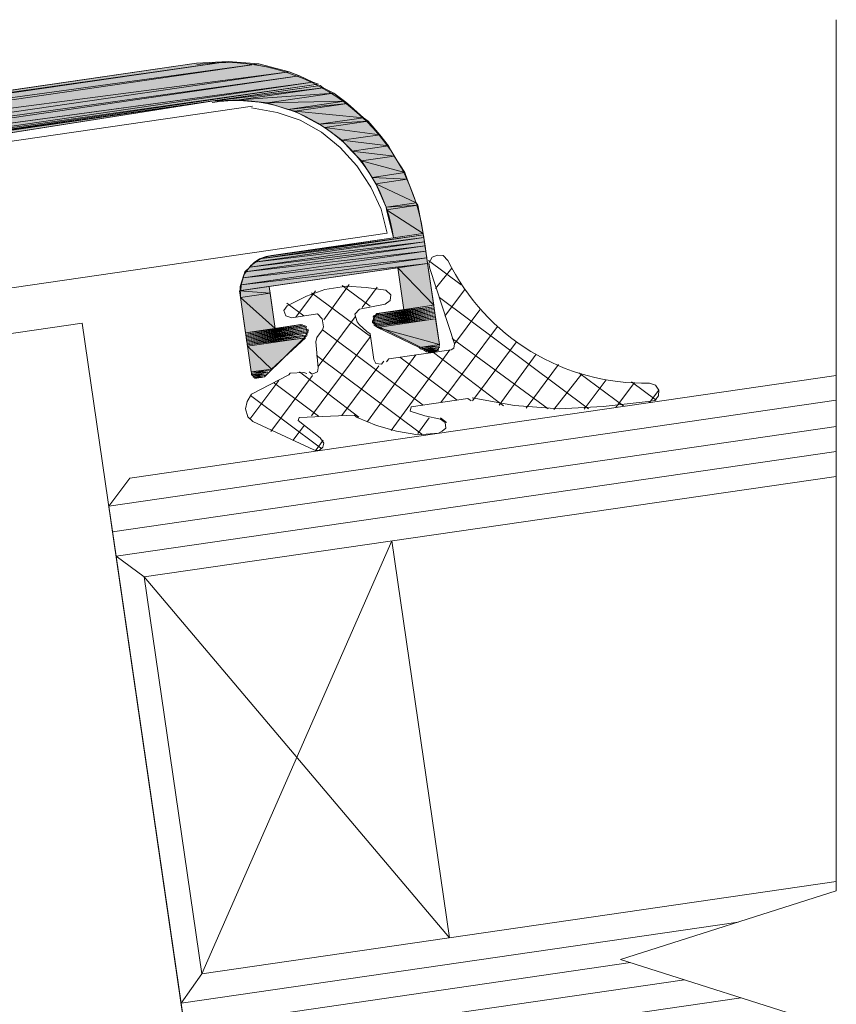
# Model space of a CAD drawing. Header units: millimetres. Extents: x 4450149 to 4451762, y 8380157 to 8380965.
# Tile 45 of 46: x 4451721 to 4451754, y 8380689 to 8380729. Entities that reach past the tile are written whole.
import ezdxf

# ---------------------------------------------------------------- set-up
doc = ezdxf.new("R2010")
doc.units = ezdxf.units.MM
for name, color, linetype, lineweight in [('Импорт в семействах', 7, 'Continuous', 18), ('Типовые аннотации', 7, 'Continuous', 18), ('Элементы узлов', 7, 'Continuous', 18)]:
    doc.layers.add(name, color=color, linetype=linetype, lineweight=lineweight)

# ---------------------------------------------------------------- blocks, each defined once
blk = doc.blocks.new('Витражная стойка в сборе - Окно для витража_dwg-21250016-1-1')
at = {"layer": 'Импорт в семействах'}
for points in [[(4451698.887, 8380722.492), (4451698.871, 8380722.6), (4451729.331, 8380726.916), (4451701.093, 8380722.812)], [(4451698.871, 8380722.6), (4451728.065, 8380726.843), (4451729.331, 8380726.916), (4451701.093, 8380722.915)], [(4451698.887, 8380722.492), (4451729.331, 8380726.916), (4451730.567, 8380726.818), (4451701.093, 8380722.793)], [(4451698.926, 8380722.22), (4451698.887, 8380722.492), (4451730.567, 8380726.818), (4451701.093, 8380722.535)], [(4451698.926, 8380722.22), (4451730.567, 8380726.818), (4451731.779, 8380726.495), (4451701.093, 8380722.502)], [(4451698.998, 8380721.73), (4451698.926, 8380722.22), (4451731.779, 8380726.495), (4451701.093, 8380722.035)], [(4451698.998, 8380721.73), (4451731.779, 8380726.495), (4451732.192, 8380726.333), (4451701.093, 8380722.021)], [(4451699.029, 8380721.513), (4451698.998, 8380721.73), (4451732.192, 8380726.333), (4451701.093, 8380721.813)], [(4451699.029, 8380721.513), (4451732.192, 8380726.333), (4451732.728, 8380726.077), (4451701.093, 8380721.792)], [(4451699.403, 8380721.234), (4451699.029, 8380721.513), (4451732.728, 8380726.077), (4451701.093, 8380721.48)], [(4451707.666, 8380722.435), (4451732.728, 8380726.077), (4451732.961, 8380726)], [(4451707.682, 8380722.326), (4451707.666, 8380722.435), (4451732.961, 8380726)], [(4451707.69, 8380722.272), (4451707.682, 8380722.326), (4451733.024, 8380725.954)], [(4451728.675, 8380725.322), (4451733.024, 8380725.954), (4451733.148, 8380725.861)], [(4451728.675, 8380725.322), (4451733.148, 8380725.861), (4451729.778, 8380725.371)], [(4451729.778, 8380725.371), (4451733.148, 8380725.861), (4451733.568, 8380725.644)], [(4451730.904, 8380725.257), (4451729.778, 8380725.371), (4451733.568, 8380725.644)], [(4451730.904, 8380725.257), (4451733.568, 8380725.644), (4451734.004, 8380725.319)], [(4451707.69, 8380722.272), (4451728.675, 8380725.322), (4451719.285, 8380723.846)], [(4451731.721, 8380724.987), (4451730.904, 8380725.257), (4451734.004, 8380725.319)], [(4451731.721, 8380724.987), (4451734.004, 8380725.319), (4451734.129, 8380725.226)], [(4451732.008, 8380724.918), (4451731.721, 8380724.987), (4451734.129, 8380725.226)], [(4451734.767, 8380724.653), (4451732.008, 8380724.918), (4451734.129, 8380725.226)], [(4451732.973, 8380724.393), (4451732.008, 8380724.918), (4451734.767, 8380724.653)], [(4451732.973, 8380724.393), (4451734.767, 8380724.653), (4451734.954, 8380724.513)], [(4451733.214, 8380724.261), (4451732.973, 8380724.393), (4451734.954, 8380724.513)], [(4451735.421, 8380723.971), (4451733.214, 8380724.261), (4451734.954, 8380724.513)], [(4451733.899, 8380723.75), (4451733.214, 8380724.261), (4451735.421, 8380723.971)], [(4451735.764, 8380723.521), (4451733.899, 8380723.75), (4451735.421, 8380723.971)], [(4451734.297, 8380723.308), (4451733.899, 8380723.75), (4451735.764, 8380723.521)], [(4451735.991, 8380723.11), (4451734.297, 8380723.308), (4451735.764, 8380723.521)], [(4451734.686, 8380722.92), (4451734.297, 8380723.308), (4451735.991, 8380723.11)], [(4451736.42, 8380722.45), (4451734.686, 8380722.92), (4451735.991, 8380723.11)], [(4451735.115, 8380722.261), (4451734.686, 8380722.92), (4451736.42, 8380722.45)], [(4451736.513, 8380722.187), (4451735.115, 8380722.261), (4451736.42, 8380722.45)], [(4451735.263, 8380722.005), (4451735.115, 8380722.261), (4451736.513, 8380722.187)], [(4451736.873, 8380721.24), (4451735.263, 8380722.005), (4451736.513, 8380722.187)], [(4451735.677, 8380721.066), (4451735.263, 8380722.005), (4451736.873, 8380721.24)], [(4451735.677, 8380721.066), (4451736.873, 8380721.24), (4451736.943, 8380721.139)], [(4451735.693, 8380720.957), (4451735.677, 8380721.066), (4451736.943, 8380721.139)], [(4451737.163, 8380720.005), (4451735.693, 8380720.957), (4451736.943, 8380721.139)], [(4451735.967, 8380719.832), (4451735.693, 8380720.957), (4451737.163, 8380720.005)], [(4451730.198, 8380718.66), (4451730.392, 8380718.854), (4451737.211, 8380719.679)], [(4451730.198, 8380718.66), (4451737.211, 8380719.679), (4451737.235, 8380719.516)], [(4451730.392, 8380718.854), (4451730.593, 8380718.995), (4451737.187, 8380719.842)], [(4451730.392, 8380718.854), (4451737.187, 8380719.842), (4451737.211, 8380719.679)], [(4451730.593, 8380718.995), (4451730.857, 8380719.089), (4451737.171, 8380719.951)], [(4451730.593, 8380718.995), (4451737.171, 8380719.951), (4451737.187, 8380719.842)], [(4451729.927, 8380718.232), (4451730.004, 8380718.465), (4451737.266, 8380719.298)], [(4451729.927, 8380718.232), (4451737.266, 8380719.298), (4451737.306, 8380719.026)], [(4451730.004, 8380718.465), (4451730.198, 8380718.66), (4451737.235, 8380719.516)], [(4451730.004, 8380718.465), (4451737.235, 8380719.516), (4451737.266, 8380719.298)], [(4451729.835, 8380717.719), (4451729.858, 8380717.944), (4451737.337, 8380718.809)], [(4451729.858, 8380717.944), (4451729.927, 8380718.232), (4451737.306, 8380719.026)], [(4451729.858, 8380717.944), (4451737.306, 8380719.026), (4451737.337, 8380718.809)], [(4451737.582, 8380717.124), (4451736.141, 8380718.635), (4451737.337, 8380718.809)], [(4451736.386, 8380716.95), (4451736.141, 8380718.635), (4451737.582, 8380717.124)], [(4451731.016, 8380717.613), (4451729.781, 8380717.711), (4451730.977, 8380717.885)], [(4451729.82, 8380717.439), (4451729.781, 8380717.711), (4451731.016, 8380717.613)], [(4451731.222, 8380716.199), (4451729.82, 8380717.439), (4451731.016, 8380717.613)], [(4451730.026, 8380716.025), (4451729.82, 8380717.439), (4451731.222, 8380716.199)], [(4451735.121, 8380716.488), (4451735.167, 8380716.551), (4451737.622, 8380716.852)], [(4451735.129, 8380716.434), (4451735.121, 8380716.488), (4451737.63, 8380716.798)], [(4451735.152, 8380716.66), (4451735.198, 8380716.722), (4451737.598, 8380717.015)], [(4451735.16, 8380716.605), (4451735.152, 8380716.66), (4451737.606, 8380716.961)], [(4451735.167, 8380716.551), (4451735.16, 8380716.605), (4451737.614, 8380716.906)], [(4451735.253, 8380716.73), (4451735.299, 8380716.792), (4451737.59, 8380717.069)], [(4451735.191, 8380716.388), (4451735.129, 8380716.434), (4451737.638, 8380716.744)], [(4451735.199, 8380716.333), (4451735.191, 8380716.388), (4451737.645, 8380716.689)], [(4451735.261, 8380716.287), (4451735.199, 8380716.333), (4451737.653, 8380716.634)], [(4451735.324, 8380716.24), (4451735.261, 8380716.287), (4451737.661, 8380716.58)], [(4451737.811, 8380715.547), (4451735.324, 8380716.24), (4451737.661, 8380716.58)], [(4451730.034, 8380715.971), (4451730.026, 8380716.025), (4451732.371, 8380716.311)], [(4451730.041, 8380715.917), (4451730.034, 8380715.971), (4451732.488, 8380716.273)], [(4451730.049, 8380715.862), (4451730.041, 8380715.917), (4451732.496, 8380716.218)], [(4451730.057, 8380715.808), (4451730.049, 8380715.862), (4451732.558, 8380716.171)], [(4451730.065, 8380715.754), (4451730.057, 8380715.808), (4451732.566, 8380716.117)], [(4451730.073, 8380715.699), (4451730.065, 8380715.754), (4451732.574, 8380716.063)], [(4451730.081, 8380715.645), (4451730.073, 8380715.699), (4451732.527, 8380716.001)], [(4451736.996, 8380715.429), (4451735.324, 8380716.24), (4451737.811, 8380715.547)], [(4451730.089, 8380715.591), (4451730.081, 8380715.645), (4451732.535, 8380715.946)], [(4451730.097, 8380715.536), (4451730.089, 8380715.591), (4451732.489, 8380715.884)], [(4451730.105, 8380715.482), (4451730.097, 8380715.536), (4451732.442, 8380715.822)], [(4451731.07, 8380714.567), (4451730.105, 8380715.482), (4451732.442, 8380715.822)], [(4451730.255, 8380714.449), (4451730.105, 8380715.482), (4451731.07, 8380714.567)], [(4451737.058, 8380715.382), (4451736.996, 8380715.429), (4451737.819, 8380715.493)], [(4451737.175, 8380715.344), (4451737.058, 8380715.382), (4451737.827, 8380715.438)], [(4451737.237, 8380715.298), (4451737.175, 8380715.344), (4451737.781, 8380715.377)], [(4451737.299, 8380715.251), (4451737.237, 8380715.298), (4451737.789, 8380715.322)], [(4451737.416, 8380715.212), (4451737.354, 8380715.259), (4451737.742, 8380715.26)], [(4451730.263, 8380714.395), (4451730.255, 8380714.449), (4451731.024, 8380714.505)], [(4451730.271, 8380714.34), (4451730.263, 8380714.395), (4451730.923, 8380714.435)], [(4451730.333, 8380714.294), (4451730.271, 8380714.34), (4451730.876, 8380714.373)], [(4451730.341, 8380714.239), (4451730.333, 8380714.294), (4451730.83, 8380714.31)], [(4451730.403, 8380714.193), (4451730.395, 8380714.247), (4451730.784, 8380714.248)]]:
    blk.add_hatch(color=256, dxfattribs=at).paths.add_polyline_path(points)
for p, q in [((4451698.871, 8380722.6), (4451729.331, 8380726.916)), ((4451698.871, 8380722.6), (4451728.065, 8380726.843)), ((4451698.887, 8380722.492), (4451729.331, 8380726.916)), ((4451698.887, 8380722.492), (4451730.567, 8380726.818)), ((4451698.926, 8380722.22), (4451730.567, 8380726.818)), ((4451729.331, 8380726.916), (4451701.093, 8380722.812)), ((4451729.331, 8380726.916), (4451701.093, 8380722.915)), ((4451730.567, 8380726.818), (4451701.093, 8380722.535)), ((4451730.567, 8380726.818), (4451701.093, 8380722.793)), ((4451728.065, 8380726.843), (4451729.331, 8380726.916)), ((4451729.331, 8380726.916), (4451730.567, 8380726.818)), ((4451730.567, 8380726.818), (4451731.779, 8380726.495)), ((4451698.926, 8380722.22), (4451731.779, 8380726.495)), ((4451698.998, 8380721.73), (4451731.779, 8380726.495)), ((4451698.998, 8380721.73), (4451732.192, 8380726.333)), ((4451699.029, 8380721.513), (4451732.192, 8380726.333)), ((4451731.779, 8380726.495), (4451701.093, 8380722.035)), ((4451731.779, 8380726.495), (4451701.093, 8380722.502)), ((4451732.192, 8380726.333), (4451701.093, 8380721.813)), ((4451732.192, 8380726.333), (4451701.093, 8380722.021)), ((4451731.779, 8380726.495), (4451732.192, 8380726.333)), ((4451732.192, 8380726.333), (4451732.728, 8380726.077)), ((4451699.029, 8380721.513), (4451732.728, 8380726.077)), ((4451732.728, 8380726.077), (4451701.093, 8380721.48)), ((4451732.728, 8380726.077), (4451701.093, 8380721.792)), ((4451707.666, 8380722.435), (4451732.728, 8380726.077)), ((4451707.666, 8380722.435), (4451732.961, 8380726)), ((4451732.961, 8380726), (4451707.666, 8380722.435)), ((4451732.961, 8380726), (4451707.682, 8380722.326)), ((4451707.682, 8380722.326), (4451733.024, 8380725.954)), ((4451733.024, 8380725.954), (4451707.69, 8380722.272)), ((4451728.675, 8380725.322), (4451733.024, 8380725.954)), ((4451732.728, 8380726.077), (4451732.961, 8380726)), ((4451733.024, 8380725.954), (4451733.148, 8380725.861)), ((4451728.675, 8380725.322), (4451733.148, 8380725.861)), ((4451733.148, 8380725.861), (4451728.675, 8380725.322)), ((4451733.148, 8380725.861), (4451729.778, 8380725.371)), ((4451729.778, 8380725.371), (4451733.148, 8380725.861)), ((4451729.778, 8380725.371), (4451733.568, 8380725.644)), ((4451733.568, 8380725.644), (4451729.778, 8380725.371)), ((4451733.568, 8380725.644), (4451730.904, 8380725.257)), ((4451730.904, 8380725.257), (4451733.568, 8380725.644)), ((4451733.148, 8380725.861), (4451733.568, 8380725.644)), ((4451733.568, 8380725.644), (4451734.004, 8380725.319)), ((4451707.69, 8380722.272), (4451728.675, 8380725.322)), ((4451728.675, 8380725.322), (4451719.285, 8380723.846)), ((4451729.778, 8380725.371), (4451728.675, 8380725.322)), ((4451730.904, 8380725.257), (4451729.778, 8380725.371)), ((4451730.904, 8380725.257), (4451734.004, 8380725.319)), ((4451734.004, 8380725.319), (4451730.904, 8380725.257)), ((4451731.721, 8380724.987), (4451730.904, 8380725.257)), ((4451734.004, 8380725.319), (4451731.721, 8380724.987)), ((4451731.721, 8380724.987), (4451734.004, 8380725.319)), ((4451731.721, 8380724.987), (4451734.129, 8380725.226)), ((4451734.129, 8380725.226), (4451731.721, 8380724.987)), ((4451734.129, 8380725.226), (4451732.008, 8380724.918)), ((4451732.008, 8380724.918), (4451734.129, 8380725.226)), ((4451734.004, 8380725.319), (4451734.129, 8380725.226)), ((4451734.129, 8380725.226), (4451734.767, 8380724.653)), ((4451732.008, 8380724.918), (4451731.721, 8380724.987)), ((4451732.973, 8380724.393), (4451732.008, 8380724.918)), ((4451732.008, 8380724.918), (4451734.767, 8380724.653)), ((4451734.767, 8380724.653), (4451732.008, 8380724.918)), ((4451734.767, 8380724.653), (4451732.973, 8380724.393)), ((4451732.973, 8380724.393), (4451734.767, 8380724.653)), ((4451732.973, 8380724.393), (4451734.954, 8380724.513)), ((4451734.954, 8380724.513), (4451732.973, 8380724.393)), ((4451733.214, 8380724.261), (4451732.973, 8380724.393)), ((4451734.954, 8380724.513), (4451733.214, 8380724.261)), ((4451733.214, 8380724.261), (4451734.954, 8380724.513)), ((4451734.767, 8380724.653), (4451734.954, 8380724.513)), ((4451734.954, 8380724.513), (4451735.421, 8380723.971)), ((4451733.899, 8380723.75), (4451733.214, 8380724.261)), ((4451733.214, 8380724.261), (4451735.421, 8380723.971)), ((4451735.421, 8380723.971), (4451733.214, 8380724.261)), ((4451735.421, 8380723.971), (4451733.899, 8380723.75)), ((4451733.899, 8380723.75), (4451735.421, 8380723.971)), ((4451735.421, 8380723.971), (4451735.764, 8380723.521)), ((4451734.297, 8380723.308), (4451733.899, 8380723.75)), ((4451733.899, 8380723.75), (4451735.764, 8380723.521)), ((4451735.764, 8380723.521), (4451733.899, 8380723.75)), ((4451735.764, 8380723.521), (4451734.297, 8380723.308)), ((4451734.297, 8380723.308), (4451735.764, 8380723.521)), ((4451735.764, 8380723.521), (4451735.991, 8380723.11)), ((4451734.686, 8380722.92), (4451734.297, 8380723.308)), ((4451734.297, 8380723.308), (4451735.991, 8380723.11)), ((4451735.991, 8380723.11), (4451734.297, 8380723.308)), ((4451735.991, 8380723.11), (4451734.686, 8380722.92)), ((4451734.686, 8380722.92), (4451735.991, 8380723.11)), ((4451735.115, 8380722.261), (4451734.686, 8380722.92)), ((4451734.686, 8380722.92), (4451736.42, 8380722.45)), ((4451736.42, 8380722.45), (4451734.686, 8380722.92)), ((4451735.991, 8380723.11), (4451736.42, 8380722.45)), ((4451736.42, 8380722.45), (4451735.115, 8380722.261)), ((4451735.115, 8380722.261), (4451736.42, 8380722.45)), ((4451736.42, 8380722.45), (4451736.513, 8380722.187)), ((4451735.263, 8380722.005), (4451735.115, 8380722.261)), ((4451735.115, 8380722.261), (4451736.513, 8380722.187)), ((4451736.513, 8380722.187), (4451735.115, 8380722.261)), ((4451736.513, 8380722.187), (4451735.263, 8380722.005)), ((4451735.263, 8380722.005), (4451736.513, 8380722.187)), ((4451735.677, 8380721.066), (4451735.263, 8380722.005)), ((4451735.263, 8380722.005), (4451736.873, 8380721.24)), ((4451736.873, 8380721.24), (4451735.263, 8380722.005)), ((4451736.513, 8380722.187), (4451736.873, 8380721.24)), ((4451736.873, 8380721.24), (4451735.677, 8380721.066)), ((4451735.677, 8380721.066), (4451736.873, 8380721.24)), ((4451735.677, 8380721.066), (4451736.943, 8380721.139)), ((4451736.943, 8380721.139), (4451735.677, 8380721.066)), ((4451736.943, 8380721.139), (4451735.693, 8380720.957)), ((4451735.693, 8380720.957), (4451736.943, 8380721.139)), ((4451736.873, 8380721.24), (4451736.943, 8380721.139)), ((4451736.943, 8380721.139), (4451737.163, 8380720.005)), ((4451735.693, 8380720.957), (4451735.677, 8380721.066)), ((4451735.967, 8380719.832), (4451735.693, 8380720.957)), ((4451735.693, 8380720.957), (4451737.163, 8380720.005)), ((4451737.163, 8380720.005), (4451735.693, 8380720.957)), ((4451737.163, 8380720.005), (4451735.967, 8380719.832)), ((4451737.211, 8380719.679), (4451730.198, 8380718.66)), ((4451730.198, 8380718.66), (4451737.211, 8380719.679)), ((4451737.187, 8380719.842), (4451730.392, 8380718.854)), ((4451730.392, 8380718.854), (4451737.187, 8380719.842)), ((4451730.392, 8380718.854), (4451737.211, 8380719.679)), ((4451737.211, 8380719.679), (4451730.392, 8380718.854)), ((4451737.171, 8380719.951), (4451730.593, 8380718.995)), ((4451730.593, 8380718.995), (4451737.171, 8380719.951)), ((4451730.593, 8380718.995), (4451737.187, 8380719.842)), ((4451737.187, 8380719.842), (4451730.593, 8380718.995)), ((4451730.857, 8380719.089), (4451737.171, 8380719.951)), ((4451737.171, 8380719.951), (4451737.187, 8380719.842)), ((4451737.187, 8380719.842), (4451737.211, 8380719.679)), ((4451737.211, 8380719.679), (4451737.235, 8380719.516)), ((4451737.266, 8380719.298), (4451729.927, 8380718.232)), ((4451729.927, 8380718.232), (4451737.266, 8380719.298)), ((4451737.235, 8380719.516), (4451730.004, 8380718.465)), ((4451730.004, 8380718.465), (4451737.235, 8380719.516)), ((4451730.004, 8380718.465), (4451737.266, 8380719.298)), ((4451737.266, 8380719.298), (4451730.004, 8380718.465)), ((4451730.198, 8380718.66), (4451737.235, 8380719.516)), ((4451737.235, 8380719.516), (4451730.198, 8380718.66)), ((4451737.235, 8380719.516), (4451737.266, 8380719.298)), ((4451737.266, 8380719.298), (4451737.306, 8380719.026)), ((4451737.337, 8380718.809), (4451729.835, 8380717.719)), ((4451737.306, 8380719.026), (4451729.858, 8380717.944)), ((4451729.858, 8380717.944), (4451737.306, 8380719.026)), ((4451729.858, 8380717.944), (4451737.337, 8380718.809)), ((4451737.337, 8380718.809), (4451729.858, 8380717.944)), ((4451729.927, 8380718.232), (4451737.306, 8380719.026)), ((4451737.306, 8380719.026), (4451729.927, 8380718.232)), ((4451730.198, 8380718.66), (4451730.392, 8380718.854)), ((4451730.392, 8380718.854), (4451730.593, 8380718.995)), ((4451730.593, 8380718.995), (4451730.857, 8380719.089)), ((4451736.141, 8380718.635), (4451737.337, 8380718.809)), ((4451737.306, 8380719.026), (4451737.337, 8380718.809)), ((4451737.337, 8380718.809), (4451737.582, 8380717.124)), ((4451729.927, 8380718.232), (4451730.004, 8380718.465)), ((4451730.004, 8380718.465), (4451730.198, 8380718.66)), ((4451736.386, 8380716.95), (4451736.141, 8380718.635)), ((4451736.141, 8380718.635), (4451737.582, 8380717.124)), ((4451737.582, 8380717.124), (4451736.141, 8380718.635)), ((4451729.858, 8380717.944), (4451729.927, 8380718.232)), ((4451729.781, 8380717.711), (4451730.977, 8380717.885)), ((4451729.82, 8380717.439), (4451729.781, 8380717.711)), ((4451729.781, 8380717.711), (4451731.016, 8380717.613)), ((4451731.016, 8380717.613), (4451729.781, 8380717.711)), ((4451731.016, 8380717.613), (4451729.82, 8380717.439)), ((4451729.82, 8380717.439), (4451731.016, 8380717.613)), ((4451729.835, 8380717.719), (4451729.858, 8380717.944)), ((4451730.977, 8380717.885), (4451731.016, 8380717.613)), ((4451731.016, 8380717.613), (4451731.222, 8380716.199)), ((4451730.026, 8380716.025), (4451729.82, 8380717.439)), ((4451729.82, 8380717.439), (4451731.222, 8380716.199)), ((4451731.222, 8380716.199), (4451729.82, 8380717.439)), ((4451737.622, 8380716.852), (4451735.121, 8380716.488)), ((4451735.121, 8380716.488), (4451737.63, 8380716.798)), ((4451737.63, 8380716.798), (4451735.129, 8380716.434)), ((4451737.598, 8380717.015), (4451735.152, 8380716.66)), ((4451735.152, 8380716.66), (4451737.606, 8380716.961)), ((4451737.606, 8380716.961), (4451735.16, 8380716.605)), ((4451735.16, 8380716.605), (4451737.614, 8380716.906)), ((4451737.614, 8380716.906), (4451735.167, 8380716.551)), ((4451735.167, 8380716.551), (4451737.622, 8380716.852)), ((4451735.198, 8380716.722), (4451737.598, 8380717.015)), ((4451737.59, 8380717.069), (4451735.253, 8380716.73)), ((4451735.253, 8380716.73), (4451735.299, 8380716.792)), ((4451735.299, 8380716.792), (4451737.59, 8380717.069)), ((4451737.582, 8380717.124), (4451736.386, 8380716.95)), ((4451735.121, 8380716.488), (4451735.167, 8380716.551)), ((4451735.129, 8380716.434), (4451735.121, 8380716.488)), ((4451735.129, 8380716.434), (4451737.638, 8380716.744)), ((4451735.191, 8380716.388), (4451735.129, 8380716.434)), ((4451735.152, 8380716.66), (4451735.198, 8380716.722)), ((4451735.16, 8380716.605), (4451735.152, 8380716.66)), ((4451735.167, 8380716.551), (4451735.16, 8380716.605)), ((4451737.638, 8380716.744), (4451735.191, 8380716.388)), ((4451735.191, 8380716.388), (4451737.645, 8380716.689)), ((4451737.645, 8380716.689), (4451735.199, 8380716.333)), ((4451735.199, 8380716.333), (4451737.653, 8380716.634)), ((4451737.653, 8380716.634), (4451735.261, 8380716.287)), ((4451735.261, 8380716.287), (4451737.661, 8380716.58)), ((4451737.661, 8380716.58), (4451735.324, 8380716.24)), ((4451735.324, 8380716.24), (4451737.661, 8380716.58)), ((4451737.661, 8380716.58), (4451737.811, 8380715.547)), ((4451730.026, 8380716.025), (4451732.371, 8380716.311)), ((4451731.222, 8380716.199), (4451730.026, 8380716.025)), ((4451730.034, 8380715.971), (4451730.026, 8380716.025)), ((4451732.371, 8380716.311), (4451730.034, 8380715.971)), ((4451730.034, 8380715.971), (4451732.488, 8380716.273)), ((4451732.488, 8380716.273), (4451730.041, 8380715.917)), ((4451730.041, 8380715.917), (4451732.496, 8380716.218)), ((4451732.496, 8380716.218), (4451730.049, 8380715.862)), ((4451730.049, 8380715.862), (4451732.558, 8380716.171)), ((4451732.558, 8380716.171), (4451730.057, 8380715.808)), ((4451730.057, 8380715.808), (4451732.566, 8380716.117)), ((4451732.566, 8380716.117), (4451730.065, 8380715.754)), ((4451730.065, 8380715.754), (4451732.574, 8380716.063)), ((4451732.574, 8380716.063), (4451730.073, 8380715.699)), ((4451730.073, 8380715.699), (4451732.527, 8380716.001)), ((4451732.527, 8380716.001), (4451730.081, 8380715.645)), ((4451735.199, 8380716.333), (4451735.191, 8380716.388)), ((4451735.261, 8380716.287), (4451735.199, 8380716.333)), ((4451735.324, 8380716.24), (4451735.261, 8380716.287)), ((4451736.996, 8380715.429), (4451735.324, 8380716.24)), ((4451735.324, 8380716.24), (4451737.811, 8380715.547)), ((4451737.811, 8380715.547), (4451735.324, 8380716.24)), ((4451730.041, 8380715.917), (4451730.034, 8380715.971)), ((4451730.049, 8380715.862), (4451730.041, 8380715.917)), ((4451730.057, 8380715.808), (4451730.049, 8380715.862)), ((4451730.065, 8380715.754), (4451730.057, 8380715.808)), ((4451730.073, 8380715.699), (4451730.065, 8380715.754)), ((4451730.081, 8380715.645), (4451730.073, 8380715.699)), ((4451730.081, 8380715.645), (4451732.535, 8380715.946)), ((4451730.089, 8380715.591), (4451730.081, 8380715.645)), ((4451732.535, 8380715.946), (4451730.089, 8380715.591)), ((4451730.089, 8380715.591), (4451732.489, 8380715.884)), ((4451732.489, 8380715.884), (4451730.097, 8380715.536)), ((4451730.097, 8380715.536), (4451732.442, 8380715.822)), ((4451732.442, 8380715.822), (4451730.105, 8380715.482)), ((4451730.105, 8380715.482), (4451732.442, 8380715.822)), ((4451732.442, 8380715.822), (4451731.07, 8380714.567)), ((4451730.097, 8380715.536), (4451730.089, 8380715.591)), ((4451730.105, 8380715.482), (4451730.097, 8380715.536)), ((4451730.255, 8380714.449), (4451730.105, 8380715.482)), ((4451730.105, 8380715.482), (4451731.07, 8380714.567)), ((4451731.07, 8380714.567), (4451730.105, 8380715.482)), ((4451737.811, 8380715.547), (4451736.996, 8380715.429)), ((4451736.996, 8380715.429), (4451737.819, 8380715.493)), ((4451737.058, 8380715.382), (4451736.996, 8380715.429)), ((4451737.819, 8380715.493), (4451737.058, 8380715.382)), ((4451737.058, 8380715.382), (4451737.827, 8380715.438)), ((4451737.175, 8380715.344), (4451737.058, 8380715.382)), ((4451737.827, 8380715.438), (4451737.175, 8380715.344)), ((4451737.175, 8380715.344), (4451737.781, 8380715.377)), ((4451737.237, 8380715.298), (4451737.175, 8380715.344)), ((4451737.781, 8380715.377), (4451737.237, 8380715.298)), ((4451737.237, 8380715.298), (4451737.789, 8380715.322)), ((4451737.299, 8380715.251), (4451737.237, 8380715.298)), ((4451737.789, 8380715.322), (4451737.299, 8380715.251)), ((4451737.354, 8380715.259), (4451737.742, 8380715.26)), ((4451737.416, 8380715.212), (4451737.354, 8380715.259)), ((4451737.742, 8380715.26), (4451737.416, 8380715.212)), ((4451731.07, 8380714.567), (4451730.255, 8380714.449)), ((4451730.255, 8380714.449), (4451731.024, 8380714.505)), ((4451730.263, 8380714.395), (4451730.255, 8380714.449)), ((4451731.024, 8380714.505), (4451730.263, 8380714.395)), ((4451730.263, 8380714.395), (4451730.923, 8380714.435)), ((4451730.923, 8380714.435), (4451730.271, 8380714.34)), ((4451730.271, 8380714.34), (4451730.263, 8380714.395)), ((4451730.271, 8380714.34), (4451730.876, 8380714.373)), ((4451730.333, 8380714.294), (4451730.271, 8380714.34)), ((4451730.876, 8380714.373), (4451730.333, 8380714.294)), ((4451730.333, 8380714.294), (4451730.83, 8380714.31)), ((4451730.341, 8380714.239), (4451730.333, 8380714.294)), ((4451730.83, 8380714.31), (4451730.341, 8380714.239)), ((4451730.395, 8380714.247), (4451730.784, 8380714.248)), ((4451730.403, 8380714.193), (4451730.395, 8380714.247)), ((4451730.784, 8380714.248), (4451730.403, 8380714.193)), ((4451738.219, 8380691.736), (4451735.904, 8380707.665)), ((4451725.955, 8380706.219), (4451728.27, 8380690.29))]:
    blk.add_line(p, q, dxfattribs=at)
at = {"layer": 'Импорт в семействах', "color": 9, "true_color": 0xc0c0c0}
for p, q in [((4451738.684, 8380717.95), (4451737.376, 8380718.926)), ((4451737.651, 8380717.8), (4451738.309, 8380718.617)), ((4451732.044, 8380716.652), (4451732.834, 8380717.711)), ((4451733.171, 8380716.538), (4451734.185, 8380717.962)), ((4451735.034, 8380717.086), (4451733.913, 8380717.923)), ((4451734.708, 8380717.039), (4451735.312, 8380717.848)), ((4451738.034, 8380716.69), (4451738.824, 8380717.749)), ((4451732.37, 8380716.699), (4451731.685, 8380717.21)), ((4451743.792, 8380712.975), (4451737.815, 8380717.435)), ((4451738.417, 8380715.58), (4451739.44, 8380716.95)), ((4451732.942, 8380714.673), (4451734.429, 8380716.665)), ((4451737.165, 8380713.122), (4451733.117, 8380716.142)), ((4451737.871, 8380713.224), (4451740.148, 8380716.276)), ((4451742.184, 8380712.963), (4451738.331, 8380715.789)), ((4451739.138, 8380713.297), (4451740.903, 8380715.663)), ((4451735.87, 8380712.101), (4451738.231, 8380715.331)), ((4451740.389, 8380713.091), (4451737.579, 8380715.236)), ((4451737.113, 8380711.949), (4451732.879, 8380715.108)), ((4451734.929, 8380712.464), (4451736.872, 8380715.133)), ((4451738.524, 8380713.319), (4451736.22, 8380715.038)), ((4451740.218, 8380713.121), (4451741.697, 8380715.168)), ((4451734.571, 8380712.634), (4451732.197, 8380714.454)), ((4451733.895, 8380712.702), (4451735.382, 8380714.694)), ((4451741.29, 8380713), (4451742.591, 8380714.743)), ((4451730.197, 8380712.553), (4451731.359, 8380714.11)), ((4451731.045, 8380712.066), (4451732.718, 8380714.307)), ((4451742.409, 8380712.94), (4451743.532, 8380714.38)), ((4451745.221, 8380713.071), (4451743.416, 8380714.419)), ((4451743.629, 8380712.951), (4451744.512, 8380714.134)), ((4451746.518, 8380713.316), (4451745.522, 8380714.059)), ((4451732.955, 8380712.676), (4451731.149, 8380714.024)), ((4451744.895, 8380713.024), (4451745.639, 8380714.021)), ((4451746.254, 8380713.221), (4451746.626, 8380713.72)), ((4451724.542, 8380709.067), (4451753.748, 8380713.311)), ((4451733.09, 8380711.364), (4451730.226, 8380713.501)), ((4451736.942, 8380711.979), (4451737.407, 8380712.602)), ((4451738.099, 8380712.425), (4451737.85, 8380712.611)), ((4451724.692, 8380708.034), (4451753.748, 8380712.257)), ((4451731.932, 8380711.695), (4451732.396, 8380712.318)), ((4451732.826, 8380711.27), (4451733.152, 8380711.706)), ((4451724.834, 8380707.055), (4451753.748, 8380711.257)), ((4451735.904, 8380707.665), (4451728.27, 8380690.29)), ((4451725.955, 8380706.219), (4451738.219, 8380691.736)), ((4451727.442, 8380689.115), (4451749.806, 8380692.365)), ((4451727.584, 8380688.136), (4451745.491, 8380690.739)), ((4451727.726, 8380687.158), (4451747.65, 8380690.053))]:
    blk.add_line(p, q, dxfattribs=at)
at = {"layer": 'Импорт в семействах', "flags": 128}
for points in [[(4451728.065, 8380726.843), (4451698.871, 8380722.6), (4451699.029, 8380721.513), (4451699.403, 8380721.234), (4451699.964, 8380717.375), (4451691.157, 8380716.095), (4451690.901, 8380715.946), (4451690.769, 8380715.705), (4451690.754, 8380715.425), (4451690.957, 8380715.177), (4451691.245, 8380715.108), (4451700.976, 8380716.522), (4451701.03, 8380716.53), (4451691.19, 8380715.1), (4451691.299, 8380715.116), (4451700.976, 8380716.522), (4451691.136, 8380715.092), (4451701.03, 8380716.53), (4451691.136, 8380715.092), (4451691.19, 8380715.1), (4451701.03, 8380716.53), (4451691.136, 8380715.092)], [(4451728.675, 8380725.322), (4451709.407, 8380722.299)], [(4451730.268, 8380725.054), (4451731.294, 8380724.87), (4451732.227, 8380724.562), (4451733.075, 8380724.074), (4451733.83, 8380723.462), (4451734.492, 8380722.725), (4451735.061, 8380721.864), (4451735.468, 8380720.98), (4451735.718, 8380720.017), (4451710.439, 8380716.343), (4451709.601, 8380722.106), (4451730.314, 8380725.116)], [(4451735.967, 8380719.832), (4451731.075, 8380719.121), (4451737.163, 8380720.005), (4451731.075, 8380719.121), (4451730.857, 8380719.089), (4451737.163, 8380720.005), (4451731.075, 8380719.121), (4451730.648, 8380719.003), (4451730.244, 8380718.722), (4451729.966, 8380718.348), (4451729.811, 8380717.882), (4451729.82, 8380717.439), (4451730.255, 8380714.449), (4451730.333, 8380714.294), (4451730.512, 8380714.209), (4451730.784, 8380714.248), (4451732.434, 8380715.876), (4451732.519, 8380716.055), (4451732.433, 8380716.265), (4451732.2, 8380716.342), (4451731.222, 8380716.199), (4451730.977, 8380717.885), (4451736.141, 8380718.635), (4451736.386, 8380716.95), (4451735.408, 8380716.808), (4451735.206, 8380716.668), (4451735.183, 8380716.442), (4451735.316, 8380716.295), (4451737.408, 8380715.266), (4451737.633, 8380715.244), (4451737.781, 8380715.377), (4451737.811, 8380715.547), (4451737.163, 8380720.005)], [(4451738.153, 8380718.928), (4451737.958, 8380719.121), (4451737.733, 8380719.144), (4451737.523, 8380719.058), (4451737.392, 8380718.817), (4451737.423, 8380718.599), (4451738.417, 8380715.58), (4451738.387, 8380715.409), (4451738.286, 8380715.339), (4451735.785, 8380714.975), (4451735.692, 8380714.851)], [(4451732.585, 8380714.455), (4451732.71, 8380714.362), (4451732.92, 8380714.448), (4451732.95, 8380714.619), (4451732.854, 8380715.659), (4451732.885, 8380715.83), (4451733.117, 8380716.142), (4451733.156, 8380716.258), (4451733.109, 8380716.585), (4451732.914, 8380716.778), (4451731.881, 8380716.628), (4451731.648, 8380716.706), (4451731.562, 8380716.915), (4451731.701, 8380717.102), (4451732.477, 8380717.492), (4451733.214, 8380717.766), (4451734.084, 8380717.893), (4451734.869, 8380717.84), (4451735.662, 8380717.733), (4451735.857, 8380717.539), (4451735.834, 8380717.314), (4451735.632, 8380717.173), (4451734.607, 8380716.969), (4451734.413, 8380716.774), (4451734.515, 8380716.456), (4451734.585, 8380716.355), (4451734.904, 8380716.069), (4451735.029, 8380715.975), (4451735.179, 8380714.943), (4451735.257, 8380714.787), (4451735.483, 8380714.765), (4451735.576, 8380714.889)], [(4451735.408, 8380716.808), (4451737.582, 8380717.124), (4451735.353, 8380716.8), (4451735.408, 8380716.808), (4451737.582, 8380717.124), (4451735.408, 8380716.808), (4451737.582, 8380717.124), (4451735.299, 8380716.792), (4451735.353, 8380716.8), (4451737.582, 8380717.124), (4451735.353, 8380716.8)], [(4451730.034, 8380715.971), (4451732.426, 8380716.319), (4451730.034, 8380715.971), (4451732.426, 8380716.319), (4451730.026, 8380716.025), (4451732.309, 8380716.357), (4451730.026, 8380716.025), (4451732.309, 8380716.357), (4451730.026, 8380716.025), (4451732.255, 8380716.349), (4451730.026, 8380716.025), (4451732.255, 8380716.349), (4451730.026, 8380716.025)], [(4451737.47, 8380715.22), (4451737.579, 8380715.236), (4451737.633, 8380715.244), (4451737.47, 8380715.22), (4451737.525, 8380715.228), (4451737.579, 8380715.236), (4451737.525, 8380715.228), (4451737.579, 8380715.236), (4451737.47, 8380715.22), (4451737.633, 8380715.244), (4451737.47, 8380715.22), (4451737.633, 8380715.244), (4451737.416, 8380715.212), (4451737.633, 8380715.244), (4451737.688, 8380715.252), (4451737.416, 8380715.212), (4451737.47, 8380715.22), (4451737.633, 8380715.244), (4451737.416, 8380715.212), (4451737.688, 8380715.252), (4451737.416, 8380715.212), (4451737.688, 8380715.252), (4451737.416, 8380715.212), (4451737.688, 8380715.252), (4451737.416, 8380715.212), (4451737.742, 8380715.26), (4451737.688, 8380715.252), (4451737.416, 8380715.212)], [(4451732.485, 8380714.384), (4451732.368, 8380714.423), (4451731.816, 8380714.398), (4451731.77, 8380714.336), (4451730.272, 8380713.563), (4451730.095, 8380713.26), (4451730.025, 8380712.972), (4451730.127, 8380712.654), (4451730.322, 8380712.46), (4451732.764, 8380711.317), (4451732.989, 8380711.294), (4451733.137, 8380711.426), (4451733.167, 8380711.597), (4451733.027, 8380711.799), (4451732.147, 8380712.503), (4451732.186, 8380712.621), (4451734.392, 8380712.719), (4451734.517, 8380712.626), (4451735.287, 8380712.294), (4451736.095, 8380712.078), (4451736.95, 8380711.925), (4451737.773, 8380711.989), (4451737.929, 8380712.067), (4451738.076, 8380712.199), (4451738.044, 8380712.417), (4451737.858, 8380712.556), (4451737.228, 8380712.687), (4451736.645, 8380712.88), (4451736.675, 8380713.051), (4451738.959, 8380713.382), (4451739.083, 8380713.289)], [(4451753.748, 8380714.311), (4451725.378, 8380710.187), (4451724.542, 8380709.067), (4451724.834, 8380707.055), (4451727.442, 8380689.115), (4451727.726, 8380687.158), (4451728.855, 8380686.267), (4451749.929, 8380689.33)], [(4451730.341, 8380714.239), (4451730.776, 8380714.303), (4451730.395, 8380714.247), (4451730.341, 8380714.239), (4451730.83, 8380714.31), (4451730.776, 8380714.303), (4451730.341, 8380714.239), (4451730.729, 8380714.24), (4451730.457, 8380714.201), (4451730.403, 8380714.193), (4451730.784, 8380714.248), (4451730.729, 8380714.24), (4451730.403, 8380714.193), (4451730.729, 8380714.24), (4451730.457, 8380714.201), (4451730.729, 8380714.24), (4451730.457, 8380714.201), (4451730.675, 8380714.232), (4451730.512, 8380714.209), (4451730.457, 8380714.201), (4451730.729, 8380714.24), (4451730.675, 8380714.232), (4451730.457, 8380714.201), (4451730.675, 8380714.232), (4451730.512, 8380714.209), (4451730.675, 8380714.232), (4451730.512, 8380714.209), (4451730.62, 8380714.224), (4451730.566, 8380714.217), (4451730.62, 8380714.224), (4451730.566, 8380714.217), (4451730.512, 8380714.209), (4451730.675, 8380714.232), (4451730.62, 8380714.224), (4451730.512, 8380714.209)], [(4451739.122, 8380713.406), (4451740.832, 8380713.099), (4451742.627, 8380712.972), (4451744.39, 8380713.061), (4451746.192, 8380713.268), (4451746.464, 8380713.308), (4451746.603, 8380713.494), (4451746.626, 8380713.72), (4451746.486, 8380713.921), (4451746.252, 8380713.998)], [(4451724.834, 8380707.055), (4451725.955, 8380706.219), (4451753.748, 8380710.258)], [(4451727.442, 8380689.115), (4451728.27, 8380690.29), (4451753.748, 8380693.993)]]:
    blk.add_lwpolyline(points, dxfattribs=at)
for points in [[(4451729.835, 8380717.719), (4451730.977, 8380717.885), (4451729.781, 8380717.711), (4451729.835, 8380717.719), (4451730.977, 8380717.885)], [(4451735.253, 8380716.73), (4451737.59, 8380717.069), (4451735.198, 8380716.722), (4451735.253, 8380716.73), (4451737.59, 8380717.069)], [(4451711.277, 8380710.58), (4451712.309, 8380710.731), (4451712.602, 8380708.719), (4451711.569, 8380708.569), (4451715.267, 8380683.126), (4451720.268, 8380683.853), (4451720.908, 8380679.45), (4451728.682, 8380680.58), (4451723.475, 8380716.406), (4451710.7, 8380714.549)], [(4451737.299, 8380715.251), (4451737.734, 8380715.314), (4451737.354, 8380715.259), (4451737.299, 8380715.251), (4451737.789, 8380715.322), (4451737.734, 8380715.314)]]:
    blk.add_lwpolyline(points, close=True, dxfattribs=at)
at = {"layer": 'Импорт в семействах', "color": 9, "true_color": 0xc0c0c0, "flags": 128}
blk.add_lwpolyline([(4451732.675, 8380712.692), (4451735.045, 8380715.867), (4451732.679, 8380717.632)], dxfattribs=at)
at = {"layer": 'Импорт в семействах'}
for centre, radius, start, end in [((4451729.188, 8380718.801), 8.066, 8.5909, 97.9509), ((4451729.655, 8380718.971), 6.371, 7.7634, 98.7791), ((4451746.046, 8380722.779), 8.783, 206.0078, 271.3447)]:
    blk.add_arc(centre, radius, start, end, dxfattribs=at)
blk = doc.blocks.new('Витражная стойка в сборе - Витражная стойка в сборе-21069598-1-1')
blk.add_blockref('Витражная стойка в сборе - Окно для витража_dwg-21250016-1-1', (0, 0))
blk = doc.blocks.new('HILTI_Линия_Разрыва - Тип 1-21071320-1-1')
at = {"layer": 'Элементы узлов'}
for p, q in [((4451753.748, 8380713.59), (4451753.748, 8380693.617)), ((4451753.748, 8380682.486), (4451753.748, 8380662.644))]:
    blk.add_line(p, q, dxfattribs=at)

msp = doc.modelspace()

# ---------------------------------------------------------------- linework, layer by layer
at = {"layer": 'Типовые аннотации', "lineweight": 9}
for p, q in [((4451753.748, 8380713.59), (4451753.748, 8380728.59)), ((4451753.748, 8380693.617), (4451745.088, 8380690.867)), ((4451745.088, 8380690.867), (4451753.748, 8380688.117))]:
    msp.add_line(p, q, dxfattribs=at)

# ---------------------------------------------------------------- block references
at = {"layer": 'Элементы узлов'}
for name in ['Витражная стойка в сборе - Витражная стойка в сборе-21069598-1-1', 'HILTI_Линия_Разрыва - Тип 1-21071320-1-1']:
    msp.add_blockref(name, (0, 0), dxfattribs=at)

doc.saveas('drawing.dxf')
